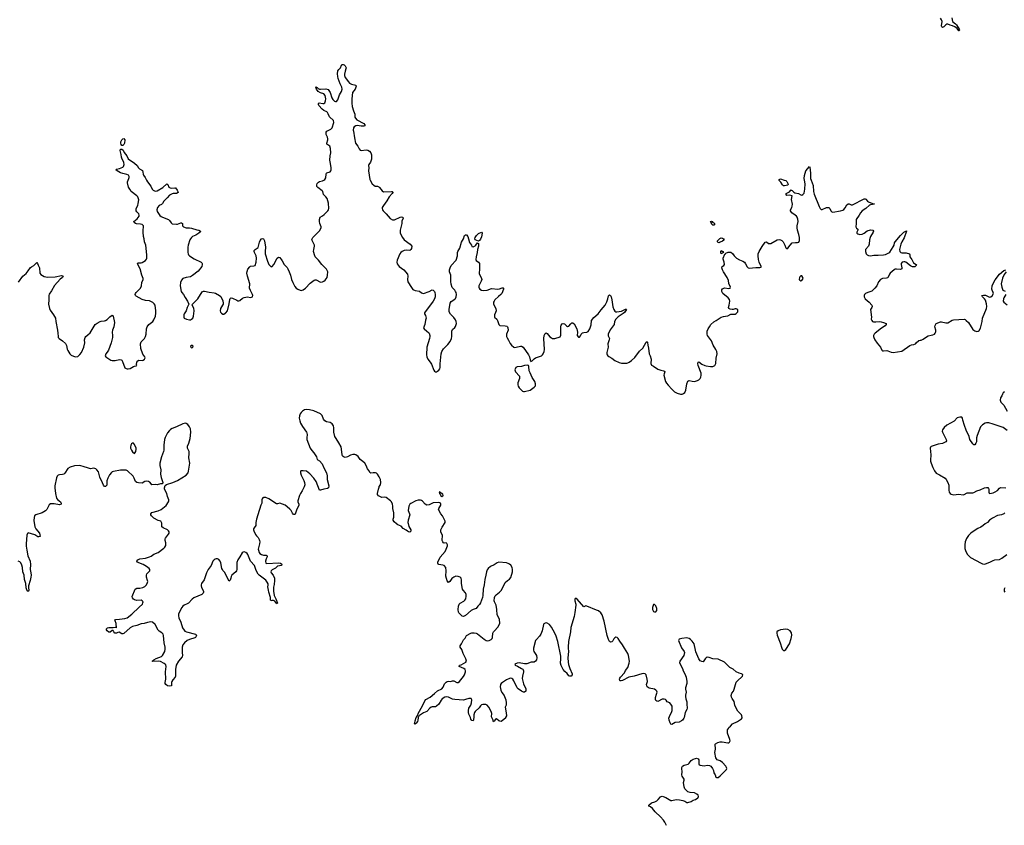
# Model space of a CAD drawing. Header units: inches. Extents: x 2133841 to 2292144, y 758099 to 915581.
# Tile 14 of 80: x 2173311 to 2191639, y 837992 to 852986. Entities that reach past the tile are written whole.
import ezdxf

# ---------------------------------------------------------------- set-up
doc = ezdxf.new("R2010")
doc.units = ezdxf.units.IN
doc.header["$MEASUREMENT"] = 0
for name, color, linetype in [('C1874', 7, 'Continuous'), ('C1875', 7, 'Continuous'), ('C1883', 7, 'Continuous'), ('C1884', 7, 'Continuous'), ('C1885', 7, 'Continuous'), ('C1894', 7, 'Continuous'), ('C1895', 7, 'Continuous')]:
    doc.layers.add(name, color=color, linetype=linetype)

msp = doc.modelspace()

# ---------------------------------------------------------------- linework, layer by layer
at = {"layer": 'C1874', "color": 6, "elevation": 300}
for points in [[(2173290, 848101), (2173370, 848210), (2173430, 848263), (2173471, 848309), (2173509, 848371), (2173530, 848388), (2173574, 848410), (2173630, 848465), (2173645, 848450), (2173656, 848416), (2173681, 848370), (2173686, 848270), (2173706, 848246), (2173768, 848208), (2173797, 848197), (2173830, 848194), (2173970, 848200), (2174090, 848223), (2174110, 848221), (2174119, 848210), (2174110, 848190), (2174066, 848154), (2173961, 848039), (2173903, 847937), (2173860, 847880), (2173852, 847850), (2173856, 847770), (2173849, 847690), (2173864, 847610), (2173877, 847577), (2173942, 847490), (2173976, 847430), (2173984, 847370), (2174017, 847210), (2174019, 847150), (2174024, 847090), (2174030, 847070), (2174048, 847050), (2174110, 847008), (2174161, 846961), (2174182, 846922), (2174196, 846856), (2174206, 846830), (2174246, 846766), (2174270, 846745), (2174310, 846722), (2174350, 846710), (2174390, 846720), (2174430, 846752), (2174463, 846790), (2174505, 846890), (2174524, 846970), (2174520, 847030), (2174528, 847072), (2174542, 847090), (2174581, 847119), (2174620, 847160), (2174715, 847310), (2174750, 847337), (2174810, 847366), (2174830, 847374), (2174890, 847379), (2174910, 847386), (2174937, 847403), (2174990, 847458), (2175030, 847484), (2175050, 847476), (2175053, 847470), (2175074, 847350), (2175062, 847270), (2175041, 847210), (2175032, 847170), (2175038, 847110), (2175037, 847070), (2175011, 846969), (2174964, 846836), (2174942, 846798), (2174916, 846770), (2174905, 846750), (2174902, 846730), (2174912, 846712), (2174930, 846699), (2175010, 846652), (2175030, 846645), (2175090, 846642), (2175170, 846662), (2175197, 846657), (2175210, 846649), (2175227, 846627), (2175269, 846509), (2175290, 846492), (2175310, 846486), (2175330, 846485), (2175370, 846493), (2175430, 846529), (2175450, 846537), (2175479, 846541), (2175489, 846551), (2175486, 846566), (2175494, 846610), (2175510, 846636), (2175530, 846646), (2175590, 846643), (2175610, 846648), (2175636, 846670), (2175644, 846690), (2175642, 846710), (2175603, 846763), (2175564, 846864), (2175558, 846950), (2175573, 846990), (2175631, 847050), (2175655, 847090), (2175665, 847130), (2175670, 847230), (2175683, 847270), (2175714, 847310), (2175790, 847367), (2175810, 847400), (2175836, 847470), (2175843, 847523), (2175844, 847570), (2175830, 847670), (2175817, 847697), (2175790, 847724), (2175730, 847753), (2175650, 847760), (2175590, 847776), (2175480, 847840), (2175468, 847850), (2175460, 847870), (2175465, 847890), (2175480, 847910), (2175562, 847990), (2175576, 848030), (2175584, 848096), (2175610, 848150), (2175610, 848170), (2175583, 848230), (2175555, 848350), (2175510, 848430), (2175504, 848450), (2175510, 848458), (2175520, 848460), (2175570, 848460), (2175590, 848466), (2175654, 848506), (2175672, 848528), (2175680, 848550), (2175680, 848610), (2175656, 848790), (2175637, 848850), (2175629, 848909), (2175617, 848950), (2175607, 849030), (2175607, 849070), (2175618, 849130), (2175613, 849150), (2175590, 849175), (2175561, 849181), (2175485, 849185), (2175466, 849190), (2175439, 849210), (2175438, 849230), (2175499, 849281), (2175533, 849330), (2175534, 849350), (2175526, 849370), (2175491, 849411), (2175481, 849430), (2175477, 849450), (2175481, 849470), (2175510, 849526), (2175518, 849562), (2175526, 849630), (2175519, 849670), (2175510, 849690), (2175493, 849710), (2175388, 849790), (2175360, 849830), (2175339, 849870), (2175316, 849950), (2175317, 849970), (2175331, 850000)], [(2175672, 850000), (2175688, 849970), (2175749, 849889), (2175777, 849830), (2175795, 849810), (2175830, 849797), (2175870, 849802), (2175976, 849864), (2176050, 849930), (2176070, 849916), (2176090, 849870), (2176110, 849855), (2176130, 849850), (2176198, 849858), (2176214, 849854), (2176239, 849810), (2176256, 849790), (2176258, 849770), (2176230, 849754), (2176170, 849752), (2176150, 849747), (2176099, 849721), (2176055, 849670), (2175993, 849610), (2175970, 849565), (2175950, 849549), (2175910, 849528), (2175874, 849490), (2175866, 849450), (2175870, 849417), (2175922, 849342), (2175944, 849324), (2175970, 849310), (2176082, 849270), (2176101, 849250), (2176130, 849204), (2176150, 849186), (2176230, 849180), (2176250, 849182), (2176310, 849208), (2176325, 849205), (2176341, 849190), (2176342, 849150), (2176359, 849130), (2176410, 849114), (2176470, 849113), (2176510, 849107), (2176610, 849074), (2176648, 849068), (2176675, 849050), (2176670, 849030), (2176648, 849010), (2176590, 848973), (2176530, 848950), (2176510, 848934), (2176492, 848910), (2176480, 848890), (2176446, 848790), (2176442, 848750), (2176442, 848650), (2176445, 848625), (2176453, 848610), (2176473, 848590), (2176556, 848536), (2176687, 848470), (2176700, 848460), (2176708, 848450), (2176708, 848430), (2176699, 848390), (2176630, 848305), (2176530, 848224), (2176510, 848210), (2176490, 848203), (2176410, 848190), (2176350, 848168), (2176320, 848140), (2176303, 848097), (2176299, 848030), (2176314, 847930), (2176328, 847908), (2176362, 847870), (2176390, 847813), (2176436, 847750), (2176461, 847690), (2176428, 847630), (2176408, 847570), (2176375, 847510), (2176368, 847490), (2176365, 847450), (2176374, 847430), (2176416, 847410), (2176470, 847401), (2176490, 847402), (2176509, 847410), (2176531, 847429), (2176546, 847470), (2176559, 847570), (2176550, 847617), (2176523, 847670), (2176525, 847690), (2176590, 847751), (2176627, 847793), (2176710, 847923), (2176730, 847933), (2176750, 847935), (2176837, 847917), (2176930, 847905), (2176956, 847896), (2177030, 847853), (2177053, 847833), (2177092, 847752), (2177100, 847710), (2177098, 847690), (2177088, 847670), (2177046, 847610), (2177041, 847570), (2177050, 847544), (2177065, 847525), (2177090, 847508), (2177110, 847508), (2177138, 847522), (2177150, 847530), (2177178, 847570), (2177210, 847698), (2177221, 847779), (2177226, 847794), (2177235, 847805), (2177250, 847809), (2177270, 847805), (2177350, 847763), (2177370, 847755), (2177390, 847755), (2177410, 847762), (2177460, 847800), (2177490, 847816), (2177550, 847826), (2177610, 847817), (2177642, 847830), (2177649, 847850), (2177646, 847870), (2177627, 847910), (2177604, 847944), (2177589, 847989), (2177592, 848070), (2177549, 848210), (2177539, 848270), (2177542, 848298), (2177555, 848345), (2177592, 848388), (2177610, 848399), (2177670, 848402), (2177691, 848410), (2177710, 848471), (2177720, 848550), (2177711, 848591), (2177679, 848650), (2177674, 848670), (2177678, 848690), (2177692, 848710), (2177750, 848749), (2177774, 848846), (2177785, 848875), (2177810, 848907), (2177830, 848914), (2177850, 848906), (2177867, 848867), (2177889, 848750), (2177879, 848670), (2177882, 848630), (2177921, 848490), (2177950, 848431), (2177990, 848387), (2178010, 848391), (2178043, 848430), (2178105, 848550), (2178130, 848566), (2178150, 848559), (2178198, 848498), (2178233, 848430), (2178291, 848371), (2178304, 848350), (2178327, 848290), (2178354, 848234), (2178372, 848150), (2178392, 848092), (2178430, 848021), (2178456, 847990), (2178488, 847968), (2178530, 847950), (2178550, 847947), (2178570, 847950), (2178590, 847959), (2178631, 847989), (2178717, 848083), (2178790, 848136), (2178810, 848144), (2178830, 848145), (2178910, 848102), (2178950, 848108), (2178970, 848119), (2178999, 848141), (2179017, 848163), (2179032, 848190), (2179041, 848230), (2179046, 848290), (2179037, 848317), (2179020, 848340), (2178933, 848430), (2178875, 848510), (2178812, 848570), (2178802, 848590), (2178782, 848670), (2178785, 848710), (2178799, 848770), (2178796, 848790), (2178751, 848890), (2178755, 848910), (2178767, 848933), (2178890, 849058), (2178920, 849110), (2178921, 849130), (2178897, 849190), (2178890, 849230), (2178892, 849270), (2178906, 849310), (2178950, 849333), (2178981, 849359), (2179049, 849430), (2179061, 849450), (2179065, 849470), (2179056, 849570), (2179035, 849655), (2179010, 849690), (2178967, 849730), (2178952, 849790), (2178943, 849803), (2178862, 849862), (2178844, 849884), (2178841, 849910), (2178850, 849936), (2178870, 849959), (2178890, 849972), (2178950, 849988), (2178973, 850000)], [(2179836, 850000), (2179870, 849933), (2179903, 849903), (2179928, 849888), (2179970, 849885), (2179996, 849876), (2180000, 849873)], [(2180000, 844476), (2179970, 844527), (2179950, 844543), (2179931, 844551), (2179890, 844554), (2179850, 844549), (2179830, 844560), (2179814, 844590), (2179784, 844624), (2179760, 844690), (2179733, 844730), (2179701, 844761), (2179650, 844801), (2179610, 844856), (2179570, 844888), (2179550, 844894), (2179510, 844894), (2179470, 844880), (2179410, 844849), (2179370, 844840), (2179350, 844842), (2179330, 844854), (2179318, 844870), (2179311, 844890), (2179304, 844990), (2179293, 845033), (2179253, 845113), (2179199, 845190), (2179179, 845230), (2179158, 845310), (2179161, 845390), (2179150, 845430), (2179130, 845464), (2179090, 845492), (2179023, 845503), (2178990, 845518), (2178967, 845550), (2178938, 845618), (2178908, 845648), (2178786, 845706), (2178705, 845725), (2178650, 845730), (2178610, 845722), (2178578, 845702), (2178548, 845672), (2178531, 845649), (2178518, 845610), (2178516, 845570), (2178523, 845523), (2178537, 845477), (2178572, 845412), (2178647, 845310), (2178654, 845294), (2178659, 845261), (2178653, 845210), (2178657, 845170), (2178717, 845010), (2178746, 844966), (2178785, 844925), (2178823, 844870), (2178835, 844850), (2178850, 844803), (2178890, 844775), (2178940, 844720), (2178970, 844645), (2179022, 844550), (2179034, 844494), (2179036, 844430), (2179063, 844310), (2179061, 844270), (2179041, 844259), (2178970, 844248), (2178910, 844227), (2178890, 844229), (2178828, 844390), (2178788, 844450), (2178710, 844536), (2178650, 844582), (2178588, 844592), (2178542, 844590), (2178536, 844570), (2178539, 844550), (2178553, 844510), (2178602, 844410), (2178614, 844370), (2178619, 844330), (2178607, 844290), (2178570, 844218), (2178536, 844170), (2178519, 844130), (2178490, 844030), (2178490, 844010), (2178505, 843970), (2178508, 843950), (2178463, 843857), (2178436, 843784), (2178430, 843776), (2178410, 843776), (2178390, 843801), (2178363, 843850), (2178338, 843878), (2178290, 843922), (2178250, 843950), (2178150, 843986), (2178110, 843973), (2178090, 843976), (2177950, 844070), (2177890, 844092), (2177850, 844096), (2177834, 844086), (2177822, 844070), (2177817, 844050), (2177818, 843990), (2177799, 843950), (2177746, 843770), (2177717, 843690), (2177706, 843630), (2177705, 843570), (2177673, 843530), (2177666, 843510), (2177664, 843490), (2177670, 843470), (2177702, 843402), (2177717, 843377), (2177750, 843348), (2177770, 843314), (2177777, 843290), (2177781, 843270), (2177777, 843230), (2177752, 843130), (2177754, 843110), (2177770, 843067), (2177782, 843050), (2177811, 843031), (2177850, 843022), (2177897, 843017), (2177919, 843010), (2177916, 842990), (2177897, 842950), (2177886, 842910), (2177892, 842872), (2177910, 842862), (2178130, 842879), (2178165, 842870), (2178192, 842850), (2178185, 842830), (2178110, 842814), (2178070, 842779), (2178012, 842748), (2177990, 842730), (2177985, 842710), (2177994, 842690), (2178029, 842649), (2178052, 842590), (2178053, 842547), (2178047, 842473), (2178036, 842424), (2178033, 842347), (2178047, 842267), (2178080, 842210), (2178110, 842129), (2178090, 842113), (2178079, 842139), (2178063, 842163), (2178038, 842178), (2178003, 842177), (2177988, 842170), (2177982, 842182), (2177982, 842230), (2177947, 842330), (2177944, 842370), (2177929, 842429), (2177937, 842463), (2177935, 842485), (2177920, 842520), (2177893, 842553), (2177768, 842648), (2177749, 842669), (2177714, 842734), (2177679, 842830), (2177610, 842910), (2177556, 843030), (2177542, 843050), (2177518, 843070), (2177490, 843081), (2177470, 843078), (2177450, 843065), (2177410, 842988), (2177369, 842930), (2177355, 842885), (2177350, 842750), (2177345, 842730), (2177331, 842709), (2177262, 842650), (2177250, 842624), (2177244, 842590), (2177230, 842553), (2177210, 842538), (2177170, 842604), (2177130, 842700), (2177093, 842733), (2177083, 842750), (2177075, 842770), (2177057, 842877), (2177045, 842910), (2177019, 842939), (2176990, 842951), (2176970, 842953), (2176950, 842947), (2176930, 842934), (2176909, 842910), (2176875, 842830), (2176819, 842750), (2176790, 842689), (2176742, 842558), (2176692, 842490), (2176686, 842470), (2176687, 842447), (2176697, 842417), (2176730, 842350), (2176735, 842330), (2176728, 842310), (2176704, 842290), (2176553, 842227), (2176521, 842199), (2176450, 842125), (2176428, 842112), (2176373, 842090), (2176350, 842073), (2176330, 842046), (2176269, 841930), (2176264, 841890), (2176270, 841856), (2176311, 841771), (2176344, 841670), (2176370, 841623), (2176386, 841606), (2176414, 841594), (2176583, 841550), (2176602, 841530), (2176597, 841510), (2176583, 841490), (2176570, 841481), (2176470, 841452), (2176430, 841434), (2176379, 841390), (2176348, 841350), (2176338, 841310), (2176334, 841210), (2176339, 841150), (2176334, 841130), (2176269, 841050), (2176222, 840970), (2176211, 840891), (2176214, 840810), (2176210, 840770), (2176202, 840750), (2176160, 840700), (2176145, 840670), (2176138, 840650), (2176138, 840602), (2176135, 840590), (2176130, 840587), (2176097, 840583), (2176059, 840590), (2176029, 840610), (2176018, 840630), (2176016, 840650), (2176029, 840711), (2176024, 840850), (2176040, 840950), (2176030, 840978), (2176003, 841003), (2175930, 841039), (2175890, 841046), (2175790, 841041), (2175778, 841050), (2175805, 841070), (2175850, 841094), (2175950, 841135), (2175970, 841150), (2176011, 841230), (2176021, 841270), (2176017, 841310), (2175998, 841390), (2175986, 841526), (2175979, 841550), (2175955, 841575), (2175910, 841605), (2175890, 841625), (2175830, 841731), (2175780, 841770), (2175750, 841776), (2175690, 841766), (2175630, 841747), (2175570, 841740), (2175492, 841708), (2175410, 841695), (2175370, 841667), (2175250, 841563), (2175230, 841556), (2175210, 841558), (2175164, 841584), (2175138, 841582), (2175110, 841570), (2175079, 841570), (2175061, 841590), (2175050, 841618), (2175030, 841615), (2174996, 841584), (2174970, 841587), (2174936, 841610), (2174924, 841630), (2174924, 841644), (2174925, 841650), (2174945, 841670), (2174970, 841675), (2175050, 841674), (2175090, 841681), (2175099, 841679), (2175110, 841666), (2175113, 841667), (2175104, 841750), (2175085, 841795), (2175081, 841810), (2175084, 841816), (2175098, 841822), (2175170, 841826), (2175270, 841840), (2175310, 841855), (2175396, 841924), (2175537, 842050), (2175594, 842110), (2175604, 842130), (2175607, 842150), (2175593, 842173), (2175570, 842181), (2175490, 842178), (2175449, 842190), (2175430, 842201), (2175410, 842224), (2175403, 842250), (2175458, 842390), (2175490, 842406), (2175550, 842404), (2175602, 842418), (2175641, 842439), (2175670, 842470), (2175690, 842510), (2175694, 842530), (2175691, 842551), (2175672, 842610), (2175669, 842650), (2175679, 842670), (2175732, 842728), (2175735, 842750), (2175723, 842770), (2175673, 842810), (2175610, 842844), (2175496, 842890), (2175490, 842910), (2175507, 842930), (2175550, 842954), (2175650, 842967), (2175730, 842989), (2175758, 843002), (2175810, 843039), (2175890, 843069), (2175993, 843150), (2176013, 843170), (2176030, 843199), (2176034, 843230), (2176032, 843250), (2176016, 843290), (2176017, 843323), (2176023, 843337), (2176081, 843410), (2176091, 843430), (2176092, 843452), (2176083, 843470), (2176064, 843490), (2175981, 843530), (2175959, 843550), (2175954, 843574), (2175954, 843614), (2175950, 843630), (2175935, 843650), (2175887, 843667), (2175810, 843706), (2175766, 843750), (2175754, 843770), (2175754, 843790), (2175770, 843815), (2175890, 843845), (2175943, 843870), (2176035, 843945), (2176078, 844010), (2176087, 844030), (2176085, 844050), (2176060, 844110), (2176049, 844169), (2176007, 844250), (2176005, 844275), (2176021, 844319), (2176045, 844335), (2176162, 844370), (2176249, 844410), (2176412, 844508), (2176447, 844553), (2176456, 844584), (2176480, 844730), (2176459, 844830), (2176466, 844910), (2176464, 844950), (2176437, 845010), (2176434, 845030), (2176436, 845050), (2176458, 845102), (2176486, 845190), (2176497, 845310), (2176488, 845370), (2176472, 845410), (2176441, 845450), (2176410, 845471), (2176390, 845475), (2176350, 845466), (2176230, 845406), (2176150, 845377), (2176120, 845360), (2176098, 845342), (2176061, 845299), (2176018, 845210), (2176007, 845170), (2175991, 845069), (2175992, 844972), (2175989, 844950), (2175952, 844850), (2175917, 844730), (2175920, 844690), (2175939, 844610), (2175934, 844530), (2175947, 844467), (2175976, 844370), (2175971, 844349), (2175930, 844346), (2175870, 844330), (2175830, 844332), (2175770, 844327), (2175742, 844370), (2175730, 844380), (2175709, 844390), (2175670, 844396), (2175639, 844390), (2175590, 844360), (2175524, 844364), (2175493, 844370), (2175467, 844390), (2175444, 844450), (2175422, 844490), (2175317, 844590), (2175290, 844600), (2175190, 844600), (2175060, 844580), (2175030, 844570), (2175019, 844561), (2174982, 844518), (2174949, 844451), (2174935, 844405), (2174935, 844350), (2174930, 844324), (2174910, 844296), (2174890, 844297), (2174870, 844321), (2174850, 844363), (2174802, 844470), (2174775, 844570), (2174748, 844610), (2174730, 844625), (2174710, 844634), (2174690, 844637), (2174630, 844628), (2174611, 844631), (2174570, 844648), (2174510, 844661), (2174430, 844686), (2174330, 844680), (2174250, 844656), (2174209, 844630), (2174150, 844544), (2174130, 844526), (2174110, 844520), (2174050, 844516), (2174030, 844510), (2174011, 844490), (2173998, 844462), (2173963, 844310), (2173962, 844270), (2173976, 844170), (2173998, 844078), (2174016, 844056), (2174070, 844010), (2174085, 843990), (2174082, 843970), (2174050, 843957), (2173950, 843978), (2173883, 843977), (2173861, 843959), (2173817, 843870), (2173790, 843845), (2173731, 843809), (2173612, 843768), (2173589, 843750), (2173578, 843722), (2173577, 843663), (2173594, 843550), (2173610, 843510), (2173677, 843430), (2173690, 843367), (2173670, 843360), (2173650, 843364), (2173590, 843401), (2173470, 843438), (2173457, 843423), (2173446, 843394), (2173429, 843230), (2173430, 843190), (2173441, 843110), (2173464, 843010), (2173503, 842910), (2173509, 842849), (2173503, 842750), (2173519, 842690), (2173523, 842650), (2173520, 842610), (2173508, 842550), (2173472, 842450), (2173472, 842412), (2173479, 842370), (2173476, 842350), (2173470, 842341), (2173450, 842353), (2173430, 842414), (2173428, 842490), (2173402, 842570), (2173391, 842650), (2173371, 842710), (2173362, 842790), (2173352, 842832), (2173330, 842877), (2173313, 842893), (2173280, 842910)], [(2180000, 844120), (2179990, 844126), (2179970, 844150), (2179969, 844170), (2179989, 844251), (2180000, 844284)]]:
    msp.add_lwpolyline(points, dxfattribs=at)
for points in [[(2176510, 846925), (2176491, 846910), (2176495, 846890), (2176510, 846877), (2176530, 846885), (2176536, 846890), (2176541, 846910), (2176530, 846921)], [(2175430, 845106), (2175410, 845106), (2175390, 845090), (2175380, 845070), (2175372, 845030), (2175374, 845010), (2175390, 844974), (2175410, 844944), (2175450, 844911), (2175473, 844950), (2175480, 844990), (2175476, 845010), (2175450, 845081)]]:
    msp.add_lwpolyline(points, close=True, dxfattribs=at)
at = {"layer": 'C1875', "color": 6, "elevation": 300}
for points in [[(2178973, 850000), (2178991, 850009), (2179010, 850041), (2179013, 850110), (2179022, 850130), (2179030, 850138), (2179090, 850152), (2179105, 850170), (2179110, 850186), (2179109, 850230), (2179096, 850310), (2179081, 850370), (2179090, 850450), (2179103, 850510), (2179095, 850590), (2179082, 850630), (2179030, 850670), (2179027, 850690), (2179044, 850750), (2179045, 850770), (2179038, 850798), (2179016, 850850), (2179014, 850870), (2179017, 850890), (2179030, 850910), (2179101, 850950), (2179130, 850975), (2179160, 851070), (2179150, 851110), (2179076, 851176), (2179054, 851234), (2179038, 851258), (2179026, 851270), (2178970, 851294), (2178938, 851318), (2178881, 851390), (2178871, 851410), (2178871, 851429), (2178884, 851436), (2178954, 851426), (2178970, 851426), (2178990, 851438), (2179005, 851475), (2179009, 851510), (2179006, 851546), (2178995, 851575), (2178970, 851604), (2178910, 851625), (2178869, 851650), (2178836, 851690), (2178827, 851710), (2178826, 851730), (2178830, 851735), (2178850, 851723), (2178866, 851706), (2178894, 851694), (2178910, 851691), (2179010, 851697), (2179050, 851685), (2179092, 851632), (2179123, 851530), (2179141, 851501), (2179170, 851470), (2179190, 851461), (2179210, 851462), (2179230, 851493), (2179262, 851590), (2179302, 851650), (2179315, 851690), (2179308, 851730), (2179278, 851790), (2179242, 851890), (2179231, 851930), (2179224, 851976), (2179230, 852033), (2179250, 852061), (2179285, 852090), (2179299, 852141), (2179309, 852150), (2179330, 852150), (2179350, 852144), (2179369, 852130), (2179385, 852090), (2179384, 852070), (2179367, 852030), (2179354, 851974), (2179355, 851950), (2179370, 851910), (2179430, 851827), (2179450, 851807), (2179488, 851788), (2179570, 851770), (2179573, 851750), (2179553, 851690), (2179506, 851630), (2179496, 851510), (2179496, 851430), (2179501, 851370), (2179522, 851290), (2179549, 851230), (2179552, 851170), (2179560, 851150), (2179584, 851124), (2179714, 851054), (2179733, 851027), (2179734, 851010), (2179717, 851003), (2179670, 851003), (2179595, 851015), (2179570, 851012), (2179538, 850990), (2179526, 850970), (2179520, 850930), (2179522, 850910), (2179541, 850790), (2179564, 850690), (2179604, 850630), (2179630, 850580), (2179650, 850559), (2179670, 850550), (2179762, 850562), (2179790, 850559), (2179820, 850540), (2179845, 850505), (2179857, 850470), (2179859, 850390), (2179843, 850337), (2179809, 850290), (2179805, 850270), (2179808, 850230), (2179803, 850170), (2179831, 850011), (2179836, 850000)], [(2175331, 850000), (2175345, 850030), (2175350, 850050), (2175346, 850070), (2175335, 850090), (2175307, 850107), (2175230, 850123), (2175190, 850136), (2175127, 850170), (2175103, 850190), (2175115, 850205), (2175170, 850215), (2175230, 850241), (2175245, 850255), (2175256, 850290), (2175251, 850330), (2175210, 850408), (2175203, 850430), (2175198, 850478), (2175179, 850550), (2175186, 850574), (2175190, 850579), (2175210, 850578), (2175237, 850557), (2175255, 850515), (2175304, 850450), (2175330, 850399), (2175450, 850317), (2175495, 850275), (2175524, 850230), (2175542, 850210), (2175596, 850176), (2175606, 850150), (2175607, 850110), (2175614, 850090), (2175646, 850046), (2175672, 850000)]]:
    msp.add_lwpolyline(points, dxfattribs=at)
msp.add_lwpolyline([(2175230, 850644), (2175210, 850646), (2175201, 850661), (2175194, 850690), (2175195, 850710), (2175212, 850750), (2175230, 850766), (2175250, 850772), (2175266, 850750), (2175261, 850690), (2175250, 850661)], close=True, dxfattribs=at)
at = {"layer": 'C1883', "color": 6, "elevation": 300}
for points in [[(2180728, 840000), (2180725, 839995), (2180722, 839950), (2180714, 839926), (2180690, 839893), (2180670, 839877), (2180660, 839880), (2180657, 839890), (2180663, 839897), (2180670, 839939), (2180690, 839996), (2180695, 840000)], [(2181762, 840000), (2181760, 839970), (2181755, 839950), (2181750, 839939), (2181730, 839944), (2181710, 839970), (2181702, 840000)], [(2182356, 840000), (2182351, 839989), (2182299, 839941), (2182270, 839927), (2182250, 839930), (2182230, 839937), (2182189, 839971), (2182170, 839967), (2182153, 839950), (2182150, 839930), (2182130, 839919), (2182125, 839930), (2182125, 839950), (2182098, 840000)], [(2185352, 837990), (2185322, 838050), (2185292, 838090), (2185238, 838150), (2185142, 838242), (2185090, 838308), (2185050, 838338), (2185021, 838350), (2185024, 838370), (2185070, 838409), (2185131, 838429), (2185170, 838449), (2185195, 838470), (2185239, 838521), (2185250, 838530), (2185267, 838533), (2185290, 838530), (2185339, 838510), (2185430, 838456), (2185450, 838453), (2185530, 838470), (2185595, 838465), (2185656, 838456), (2185690, 838442), (2185730, 838417), (2185750, 838415), (2185810, 838437), (2185850, 838459), (2185890, 838471), (2185936, 838504), (2185941, 838510), (2185944, 838530), (2185937, 838550), (2185917, 838570), (2185870, 838594), (2185790, 838604), (2185750, 838615), (2185690, 838670), (2185677, 838710), (2185670, 838790), (2185679, 838830), (2185678, 838850), (2185645, 838905), (2185637, 838930), (2185640, 838990), (2185633, 839050), (2185637, 839070), (2185650, 839090), (2185677, 839110), (2185751, 839129), (2185772, 839148), (2185810, 839196), (2185850, 839222), (2185890, 839238), (2185910, 839240), (2185939, 839230), (2185953, 839210), (2185953, 839133), (2185961, 839121), (2185978, 839110), (2186050, 839102), (2186110, 839110), (2186150, 839104), (2186173, 839093), (2186205, 839050), (2186223, 839010), (2186234, 838970), (2186257, 838930), (2186267, 838890), (2186281, 838881), (2186290, 838879), (2186310, 838885), (2186350, 838910), (2186404, 838970), (2186450, 839010), (2186465, 839030), (2186472, 839050), (2186470, 839070), (2186458, 839090), (2186390, 839164), (2186350, 839190), (2186293, 839213), (2186267, 839247), (2186249, 839350), (2186260, 839410), (2186258, 839502), (2186262, 839510), (2186309, 839531), (2186350, 839544), (2186384, 839544), (2186490, 839526), (2186511, 839529), (2186522, 839538), (2186532, 839550), (2186535, 839565), (2186532, 839590), (2186483, 839710), (2186489, 839770), (2186505, 839795), (2186509, 839810), (2186542, 839838), (2186578, 839882), (2186673, 839927), (2186747, 839973), (2186756, 839990), (2186756, 840000)], [(2185677, 840000), (2185674, 839986), (2185650, 839949), (2185630, 839934), (2185587, 839913), (2185510, 839905), (2185450, 839869), (2185434, 839874), (2185417, 839897), (2185399, 839950), (2185395, 839990), (2185398, 840000)]]:
    msp.add_lwpolyline(points, dxfattribs=at)
at = {"layer": 'C1884', "color": 6, "elevation": 300}
for points in [[(2180000, 849873), (2180010, 849865), (2180059, 849799), (2180084, 849784), (2180230, 849790), (2180246, 849786), (2180255, 849775), (2180256, 849770), (2180245, 849750), (2180190, 849690), (2180145, 849615), (2180080, 849530), (2180060, 849490), (2180056, 849470), (2180063, 849450), (2180077, 849430), (2180135, 849375), (2180208, 849288), (2180250, 849261), (2180290, 849258), (2180390, 849313), (2180416, 849316), (2180441, 849310), (2180447, 849290), (2180426, 849234), (2180421, 849190), (2180394, 849070), (2180390, 849050), (2180393, 849013), (2180439, 848930), (2180467, 848890), (2180581, 848810), (2180611, 848770), (2180605, 848730), (2180590, 848706), (2180570, 848693), (2180510, 848697), (2180470, 848690), (2180430, 848670), (2180403, 848650), (2180385, 848630), (2180336, 848510), (2180332, 848470), (2180339, 848439), (2180373, 848390), (2180462, 848330), (2180530, 848251), (2180538, 848210), (2180532, 848150), (2180538, 848110), (2180601, 848001), (2180630, 847965), (2180670, 847947), (2180750, 847931), (2180790, 847901), (2180830, 847891), (2180930, 847925), (2180990, 847955), (2181010, 847951), (2181021, 847941), (2181030, 847930), (2181037, 847910), (2181045, 847870), (2181042, 847830), (2181030, 847790), (2181010, 847750), (2180846, 847530), (2180846, 847510), (2180862, 847482), (2180878, 847430), (2180866, 847394), (2180852, 847310), (2180830, 847250), (2180837, 847230), (2180892, 847190), (2180921, 847161), (2180930, 847150), (2180945, 847110), (2180947, 847090), (2180941, 847050), (2180891, 846890), (2180884, 846750), (2180892, 846710), (2180908, 846670), (2180953, 846613), (2180974, 846574), (2181020, 846460), (2181030, 846445), (2181050, 846432), (2181070, 846435), (2181090, 846445), (2181110, 846462), (2181131, 846490), (2181137, 846510), (2181139, 846581), (2181159, 846770), (2181167, 846810), (2181201, 846859), (2181282, 846938), (2181324, 846996), (2181346, 847050), (2181354, 847090), (2181355, 847190), (2181370, 847221), (2181410, 847254), (2181424, 847276), (2181442, 847330), (2181437, 847370), (2181421, 847401), (2181390, 847442), (2181328, 847508), (2181307, 847550), (2181307, 847590), (2181322, 847710), (2181341, 847739), (2181410, 847785), (2181422, 847798), (2181437, 847830), (2181440, 847870), (2181433, 847910), (2181424, 847930), (2181410, 847952), (2181362, 848002), (2181341, 848061), (2181333, 848113), (2181334, 848230), (2181314, 848290), (2181310, 848330), (2181321, 848370), (2181345, 848410), (2181438, 848510), (2181460, 848590), (2181459, 848650), (2181466, 848670), (2181506, 848734), (2181537, 848843), (2181574, 848906), (2181590, 848968), (2181610, 848982), (2181630, 848979), (2181650, 848952), (2181666, 848910), (2181681, 848841), (2181722, 848790), (2181730, 848765), (2181750, 848758), (2181790, 848779), (2181804, 848790), (2181830, 848831), (2181850, 848823), (2181853, 848813), (2181850, 848769), (2181833, 848710), (2181828, 848650), (2181806, 848570), (2181803, 848523), (2181810, 848501), (2181850, 848475), (2181868, 848448), (2181871, 848349), (2181864, 848264), (2181876, 848230), (2181902, 848190), (2181913, 848150), (2181903, 848117), (2181875, 848070), (2181860, 848030), (2181856, 848010), (2181861, 847990), (2181873, 847970), (2181904, 847950), (2181945, 847945), (2182010, 847953), (2182090, 847980), (2182210, 847970), (2182243, 847977), (2182290, 847995), (2182310, 847995), (2182317, 847990), (2182315, 847970), (2182287, 847890), (2182269, 847870), (2182224, 847836), (2182157, 847770), (2182141, 847750), (2182132, 847730), (2182130, 847690), (2182171, 847611), (2182177, 847570), (2182170, 847535), (2182150, 847490), (2182151, 847450), (2182194, 847410), (2182207, 847390), (2182232, 847312), (2182250, 847293), (2182349, 847289), (2182379, 847279), (2182390, 847267), (2182398, 847250), (2182403, 847210), (2182375, 847130), (2182373, 847090), (2182383, 847063), (2182410, 847023), (2182441, 846961), (2182466, 846926), (2182510, 846890), (2182526, 846886), (2182550, 846888), (2182630, 846910), (2182650, 846908), (2182684, 846890), (2182783, 846750), (2182802, 846710), (2182814, 846654), (2182827, 846627), (2182850, 846636), (2182886, 846674), (2182909, 846690), (2183023, 846730), (2183043, 846750), (2183055, 846770), (2183073, 846810), (2183082, 846850), (2183070, 847050), (2183076, 847110), (2183090, 847143), (2183110, 847155), (2183130, 847147), (2183182, 847082), (2183210, 847062), (2183230, 847055), (2183270, 847055), (2183370, 847086), (2183384, 847116), (2183383, 847270), (2183390, 847299), (2183410, 847327), (2183430, 847334), (2183450, 847327), (2183487, 847287), (2183510, 847275), (2183530, 847283), (2183570, 847328), (2183590, 847342), (2183610, 847344), (2183630, 847324), (2183681, 847230), (2183694, 847170), (2183690, 847110), (2183710, 847079), (2183730, 847076), (2183750, 847101), (2183765, 847135), (2183790, 847159), (2183810, 847166), (2183870, 847170), (2183890, 847183), (2183925, 847230), (2183950, 847305), (2183953, 847390), (2183995, 847445), (2184079, 847510), (2184137, 847583), (2184169, 847631), (2184210, 847673), (2184243, 847737), (2184260, 847790), (2184270, 847845), (2184290, 847865), (2184310, 847853), (2184319, 847830), (2184332, 847772), (2184350, 847641), (2184370, 847591), (2184390, 847559), (2184408, 847548), (2184427, 847547), (2184510, 847558), (2184590, 847599), (2184600, 847600), (2184604, 847590), (2184570, 847536), (2184541, 847519), (2184509, 847490), (2184450, 847453), (2184406, 847410), (2184383, 847370), (2184376, 847310), (2184304, 847216), (2184263, 847130), (2184263, 847103), (2184287, 847050), (2184285, 847030), (2184259, 846950), (2184264, 846890), (2184243, 846790), (2184241, 846770), (2184246, 846750), (2184258, 846730), (2184275, 846715), (2184330, 846688), (2184390, 846645), (2184470, 846604), (2184510, 846596), (2184610, 846592), (2184630, 846597), (2184656, 846610), (2184699, 846641), (2184759, 846701), (2184850, 846815), (2184910, 846870), (2184970, 846981), (2184990, 846996), (2184998, 846978), (2185001, 846930), (2185017, 846870), (2185025, 846770), (2185048, 846730), (2185066, 846670), (2185059, 846590), (2185074, 846554), (2185110, 846536), (2185190, 846484), (2185244, 846464), (2185302, 846450), (2185318, 846438), (2185321, 846430), (2185306, 846394), (2185302, 846370), (2185334, 846250), (2185350, 846221), (2185382, 846182), (2185449, 846109), (2185501, 846061), (2185550, 846033), (2185610, 846017), (2185644, 846016), (2185670, 846027), (2185690, 846047), (2185710, 846091), (2185729, 846211), (2185750, 846261), (2185770, 846273), (2185830, 846257), (2185870, 846255), (2185890, 846258), (2185930, 846270), (2185954, 846286), (2185979, 846310), (2185989, 846330), (2185998, 846370), (2185996, 846410), (2185941, 846550), (2185936, 846590), (2185939, 846610), (2185950, 846616), (2186010, 846575), (2186065, 846550), (2186090, 846542), (2186170, 846530), (2186210, 846533), (2186249, 846550), (2186270, 846585), (2186276, 846684), (2186296, 846764), (2186288, 846810), (2186268, 846850), (2186218, 846930), (2186186, 847006), (2186130, 847084), (2186115, 847110), (2186110, 847130), (2186110, 847191), (2186124, 847230), (2186148, 847270), (2186177, 847310), (2186230, 847364), (2186274, 847386), (2186330, 847427), (2186369, 847450), (2186410, 847462), (2186450, 847465), (2186490, 847476), (2186550, 847503), (2186630, 847507), (2186650, 847518), (2186679, 847550), (2186680, 847580), (2186678, 847590), (2186670, 847595), (2186650, 847602), (2186630, 847602), (2186591, 847589), (2186570, 847589), (2186537, 847597), (2186510, 847610), (2186507, 847630), (2186518, 847670), (2186527, 847747), (2186521, 847781), (2186496, 847810), (2186399, 847890), (2186381, 847930), (2186379, 847961), (2186390, 847978), (2186430, 847995), (2186510, 847982), (2186533, 847990), (2186541, 848010), (2186513, 848073), (2186502, 848130), (2186478, 848190), (2186410, 848292), (2186391, 848330), (2186380, 848370), (2186386, 848390), (2186416, 848410), (2186430, 848430), (2186427, 848470), (2186405, 848530), (2186403, 848550), (2186436, 848624), (2186449, 848630), (2186458, 848642), (2186500, 848660), (2186530, 848662), (2186550, 848657), (2186577, 848637), (2186613, 848590), (2186654, 848550), (2186710, 848517), (2186770, 848490), (2186800, 848470), (2186823, 848443), (2186850, 848388), (2186870, 848368), (2186890, 848362), (2186950, 848365), (2187015, 848375), (2187090, 848372), (2187110, 848382), (2187115, 848390), (2187076, 848476), (2187063, 848523), (2187054, 848590), (2187059, 848630), (2187074, 848670), (2187130, 848766), (2187190, 848848), (2187210, 848851), (2187250, 848822), (2187290, 848820), (2187410, 848890), (2187450, 848893), (2187470, 848887), (2187495, 848875), (2187520, 848850), (2187555, 848790), (2187570, 848738), (2187590, 848721), (2187610, 848731), (2187650, 848790), (2187690, 848831), (2187750, 848842), (2187790, 848841), (2187812, 848848), (2187824, 848876), (2187825, 848930), (2187815, 848990), (2187789, 849069), (2187782, 849110), (2187785, 849150), (2187802, 849230), (2187795, 849275), (2187783, 849310), (2187769, 849330), (2187748, 849348), (2187681, 849390), (2187656, 849430), (2187659, 849450), (2187683, 849490), (2187690, 849514), (2187693, 849550), (2187680, 849640), (2187688, 849708), (2187638, 849718), (2187590, 849713), (2187575, 849730), (2187581, 849750), (2187638, 849782), (2187665, 849810), (2187670, 849822), (2187674, 849814), (2187690, 849808), (2187718, 849778), (2187742, 849762), (2187808, 849748), (2187850, 849725), (2187870, 849723), (2187890, 849730), (2187910, 849757), (2187925, 849830), (2187929, 849930), (2187918, 850000)], [(2187538, 850000), (2187570, 849990), (2187590, 849975), (2187605, 849950), (2187613, 849927), (2187610, 849905), (2187550, 849891), (2187530, 849896), (2187510, 849914), (2187480, 849960), (2187449, 849990), (2187449, 850000)], [(2188043, 850000), (2188080, 849900), (2188088, 849790), (2188098, 849738), (2188190, 849510), (2188210, 849474), (2188230, 849455), (2188250, 849453), (2188330, 849490), (2188350, 849493), (2188370, 849488), (2188389, 849469), (2188410, 849427), (2188430, 849410), (2188446, 849406), (2188590, 849426), (2188630, 849440), (2188650, 849454), (2188676, 849484), (2188710, 849541), (2188730, 849556), (2188750, 849557), (2188790, 849543), (2188810, 849541), (2189030, 849649), (2189050, 849651), (2189064, 849644), (2189089, 849609), (2189110, 849594), (2189184, 849564), (2189218, 849558), (2189222, 849550), (2189150, 849542), (2189130, 849533), (2189059, 849470), (2188994, 849426), (2188962, 849390), (2188934, 849350), (2188883, 849270), (2188878, 849250), (2188883, 849190), (2188875, 849130), (2188885, 849105), (2188910, 849090), (2188914, 849070), (2188895, 849030), (2188896, 849010), (2188910, 848999), (2188950, 848989), (2188990, 848994), (2189027, 849013), (2189084, 849056), (2189150, 849073), (2189190, 849070), (2189206, 849050), (2189200, 849030), (2189150, 848950), (2189142, 848930), (2189130, 848890), (2189122, 848810), (2189108, 848772), (2189057, 848710), (2189056, 848670), (2189070, 848630), (2189088, 848610), (2189110, 848594), (2189150, 848589), (2189210, 848603), (2189290, 848601), (2189390, 848610), (2189430, 848618), (2189490, 848644), (2189510, 848660), (2189570, 848757), (2189586, 848790), (2189595, 848830), (2189607, 848853), (2189709, 848971), (2189770, 849029), (2189815, 849055), (2189817, 849050), (2189773, 848927), (2189728, 848852), (2189711, 848810), (2189690, 848710), (2189692, 848672), (2189710, 848655), (2189728, 848648), (2189810, 848646), (2189876, 848630), (2189882, 848610), (2189879, 848570), (2189920, 848520), (2189950, 848458), (2190000, 848432)], [(2190000, 848416), (2189999, 848410), (2189970, 848385), (2189930, 848386), (2189890, 848405), (2189808, 848470), (2189790, 848478), (2189770, 848478), (2189739, 848470), (2189718, 848450), (2189716, 848430), (2189734, 848370), (2189730, 848347), (2189705, 848335), (2189630, 848344), (2189610, 848342), (2189587, 848333), (2189515, 848270), (2189500, 848250), (2189470, 848184), (2189445, 848175), (2189370, 848170), (2189332, 848150), (2189299, 848110), (2189268, 848032), (2189231, 847989), (2189170, 847934), (2189096, 847910), (2189052, 847888), (2189037, 847870), (2189030, 847850), (2189030, 847830), (2189050, 847791), (2189124, 847730), (2189170, 847670), (2189179, 847650), (2189173, 847630), (2189148, 847590), (2189165, 847450), (2189163, 847410), (2189170, 847387), (2189185, 847370), (2189203, 847363), (2189250, 847360), (2189310, 847367), (2189345, 847365), (2189392, 847352), (2189437, 847330), (2189441, 847310), (2189420, 847290), (2189355, 847245), (2189237, 847150), (2189216, 847130), (2189206, 847110), (2189205, 847090), (2189210, 847070), (2189230, 847030), (2189270, 846968), (2189337, 846890), (2189358, 846838), (2189370, 846823), (2189390, 846820), (2189450, 846826), (2189470, 846822), (2189530, 846796), (2189570, 846790), (2189730, 846819), (2189877, 846923), (2189910, 846935), (2189957, 846943), (2189985, 846955), (2190000, 846969)], [(2180000, 844284), (2180004, 844296), (2180025, 844330), (2180034, 844370), (2180027, 844430), (2180000, 844476)], [(2180695, 840000), (2180698, 840002), (2180721, 840039), (2180729, 840070), (2180750, 840116), (2180818, 840230), (2180854, 840310), (2180869, 840331), (2180950, 840374), (2181035, 840445), (2181085, 840495), (2181170, 840532), (2181196, 840564), (2181217, 840623), (2181250, 840659), (2181270, 840670), (2181290, 840674), (2181330, 840671), (2181370, 840684), (2181390, 840682), (2181450, 840650), (2181470, 840653), (2181495, 840670), (2181570, 840762), (2181588, 840790), (2181611, 840850), (2181611, 840870), (2181603, 840890), (2181578, 840910), (2181493, 840950), (2181499, 840970), (2181530, 840980), (2181618, 841030), (2181630, 841050), (2181618, 841090), (2181566, 841190), (2181542, 841262), (2181512, 841310), (2181509, 841330), (2181535, 841370), (2181570, 841441), (2181602, 841478), (2181630, 841525), (2181711, 841569), (2181730, 841574), (2181770, 841574), (2181806, 841566), (2181830, 841553), (2181954, 841454), (2181994, 841434), (2182027, 841427), (2182050, 841431), (2182084, 841450), (2182103, 841470), (2182114, 841490), (2182120, 841570), (2182128, 841590), (2182146, 841614), (2182210, 841678), (2182250, 841750), (2182240, 841830), (2182196, 841910), (2182194, 842010), (2182178, 842090), (2182149, 842149), (2182144, 842170), (2182146, 842230), (2182160, 842260), (2182178, 842282), (2182240, 842330), (2182277, 842370), (2182350, 842510), (2182390, 842550), (2182430, 842575), (2182455, 842605), (2182485, 842710), (2182486, 842750), (2182475, 842790), (2182451, 842831), (2182430, 842852), (2182406, 842866), (2182370, 842878), (2182230, 842890), (2182200, 842880), (2182143, 842837), (2182074, 842806), (2182029, 842771), (2182012, 842748), (2181999, 842710), (2181990, 842650), (2181970, 842570), (2181957, 842470), (2181935, 842390), (2181930, 842270), (2181923, 842230), (2181890, 842130), (2181870, 842100), (2181838, 842070), (2181810, 842030), (2181750, 842007), (2181713, 841987), (2181610, 841900), (2181570, 841881), (2181550, 841882), (2181538, 841890), (2181517, 841917), (2181485, 841945), (2181478, 841958), (2181470, 842010), (2181481, 842070), (2181494, 842106), (2181512, 842128), (2181577, 842163), (2181598, 842182), (2181614, 842210), (2181624, 842256), (2181620, 842290), (2181610, 842318), (2181568, 842368), (2181556, 842390), (2181532, 842490), (2181533, 842553), (2181528, 842590), (2181510, 842610), (2181470, 842623), (2181430, 842626), (2181390, 842613), (2181352, 842588), (2181317, 842530), (2181290, 842513), (2181270, 842544), (2181243, 842630), (2181250, 842730), (2181241, 842790), (2181210, 842825), (2181190, 842834), (2181110, 842844), (2181099, 842850), (2181095, 842870), (2181096, 842890), (2181135, 842985), (2181230, 843090), (2181252, 843130), (2181274, 843194), (2181275, 843210), (2181260, 843240), (2181250, 843249), (2181210, 843245), (2181199, 843250), (2181185, 843265), (2181176, 843290), (2181182, 843390), (2181152, 843450), (2181150, 843470), (2181153, 843490), (2181177, 843543), (2181230, 843626), (2181232, 843650), (2181180, 843750), (2181147, 843790), (2181107, 843870), (2181114, 843890), (2181150, 843950), (2181151, 843971), (2181145, 843985), (2181130, 843996), (2181110, 843998), (2181010, 843994), (2180970, 843978), (2180930, 843954), (2180890, 843951), (2180860, 843970), (2180810, 844024), (2180790, 844038), (2180770, 844045), (2180730, 844046), (2180686, 844034), (2180590, 843981), (2180570, 843966), (2180556, 843930), (2180542, 843850), (2180569, 843790), (2180572, 843770), (2180542, 843670), (2180537, 843630), (2180539, 843610), (2180555, 843555), (2180589, 843490), (2180590, 843466), (2180574, 843450), (2180550, 843455), (2180530, 843466), (2180506, 843486), (2180450, 843518), (2180410, 843560), (2180350, 843587), (2180325, 843605), (2180280, 843640), (2180262, 843670), (2180264, 843690), (2180276, 843730), (2180278, 843810), (2180257, 843890), (2180257, 843930), (2180250, 843970), (2180231, 844010), (2180210, 844032), (2180130, 844094), (2180110, 844100), (2180050, 844096), (2180030, 844103), (2180000, 844120)], [(2185398, 840000), (2185410, 840036), (2185444, 840090), (2185458, 840130), (2185459, 840179), (2185453, 840210), (2185445, 840230), (2185413, 840270), (2185365, 840290), (2185344, 840324), (2185330, 840335), (2185310, 840341), (2185270, 840341), (2185190, 840296), (2185170, 840301), (2185150, 840315), (2185144, 840330), (2185146, 840370), (2185166, 840434), (2185174, 840470), (2185170, 840490), (2185155, 840510), (2185126, 840526), (2185027, 840547), (2185010, 840555), (2184992, 840572), (2184982, 840590), (2184980, 840610), (2184994, 840670), (2184993, 840713), (2184970, 840790), (2184951, 840811), (2184930, 840820), (2184890, 840814), (2184750, 840769), (2184650, 840748), (2184530, 840690), (2184504, 840684), (2184490, 840684), (2184482, 840690), (2184476, 840710), (2184481, 840730), (2184494, 840750), (2184566, 840830), (2184588, 840872), (2184628, 840932), (2184654, 841010), (2184660, 841050), (2184645, 841150), (2184628, 841188), (2184597, 841237), (2184571, 841291), (2184534, 841354), (2184481, 841421), (2184451, 841470), (2184430, 841485), (2184410, 841491), (2184390, 841484), (2184370, 841464), (2184350, 841425), (2184330, 841405), (2184310, 841400), (2184290, 841414), (2184270, 841453), (2184247, 841527), (2184190, 841790), (2184150, 841910), (2184127, 841947), (2184082, 841982), (2184050, 841999), (2183870, 842073), (2183850, 842076), (2183810, 842056), (2183690, 842198), (2183670, 842211), (2183650, 842211), (2183643, 842197), (2183642, 842170), (2183660, 842110), (2183661, 842090), (2183643, 841950), (2183630, 841877), (2183569, 841671), (2183561, 841590), (2183526, 841410), (2183520, 841310), (2183519, 841290), (2183529, 841230), (2183515, 841110), (2183520, 841030), (2183527, 840987), (2183549, 840910), (2183592, 840810), (2183592, 840790), (2183575, 840770), (2183550, 840765), (2183530, 840776), (2183499, 840819), (2183457, 840857), (2183430, 840890), (2183390, 840965), (2183377, 841010), (2183385, 841090), (2183381, 841141), (2183327, 841413), (2183299, 841510), (2183275, 841570), (2183210, 841677), (2183170, 841730), (2183130, 841756), (2183110, 841759), (2183090, 841756), (2183070, 841743), (2183061, 841730), (2183038, 841610), (2183013, 841547), (2182988, 841512), (2182928, 841452), (2182914, 841430), (2182875, 841290), (2182874, 841250), (2182881, 841230), (2182930, 841150), (2182940, 841110), (2182932, 841070), (2182915, 841045), (2182890, 841028), (2182830, 841028), (2182750, 840999), (2182710, 840999), (2182610, 841014), (2182570, 841010), (2182528, 840990), (2182533, 840970), (2182574, 840954), (2182653, 840913), (2182676, 840896), (2182684, 840884), (2182689, 840870), (2182689, 840850), (2182671, 840770), (2182667, 840727), (2182686, 840626), (2182733, 840530), (2182735, 840505), (2182730, 840486), (2182710, 840467), (2182690, 840468), (2182650, 840489), (2182590, 840530), (2182570, 840552), (2182510, 840679), (2182490, 840709), (2182470, 840726), (2182450, 840729), (2182430, 840726), (2182370, 840702), (2182296, 840650), (2182273, 840630), (2182259, 840610), (2182253, 840570), (2182264, 840510), (2182286, 840466), (2182327, 840410), (2182336, 840390), (2182357, 840330), (2182369, 840270), (2182364, 840230), (2182350, 840190), (2182368, 840088), (2182370, 840030), (2182356, 840000)], [(2186756, 840000), (2186755, 840030), (2186747, 840050), (2186679, 840119), (2186648, 840170), (2186622, 840230), (2186610, 840294), (2186598, 840318), (2186570, 840350), (2186558, 840378), (2186553, 840410), (2186564, 840450), (2186595, 840490), (2186610, 840527), (2186650, 840657), (2186684, 840696), (2186749, 840750), (2186763, 840770), (2186769, 840790), (2186762, 840802), (2186748, 840810), (2186702, 840822), (2186650, 840848), (2186590, 840901), (2186530, 840927), (2186429, 841030), (2186310, 841085), (2186210, 841090), (2186145, 841115), (2186110, 841119), (2186090, 841109), (2186070, 841090), (2186030, 841035), (2186010, 841039), (2185976, 841056), (2185950, 841093), (2185898, 841218), (2185888, 841250), (2185868, 841368), (2185830, 841419), (2185799, 841450), (2185770, 841469), (2185730, 841480), (2185634, 841470), (2185586, 841454), (2185572, 841430), (2185630, 841296), (2185679, 841230), (2185684, 841210), (2185671, 841150), (2185598, 841050), (2185593, 841013), (2185647, 840910), (2185662, 840870), (2185692, 840812), (2185714, 840750), (2185729, 840670), (2185730, 840630), (2185705, 840550), (2185705, 840525), (2185718, 840470), (2185705, 840415), (2185704, 840390), (2185709, 840349), (2185730, 840290), (2185730, 840230), (2185738, 840190), (2185737, 840170), (2185730, 840150), (2185697, 840090), (2185677, 840000)], [(2181702, 840000), (2181699, 840010), (2181670, 840060), (2181663, 840090), (2181663, 840130), (2181672, 840170), (2181707, 840230), (2181720, 840270), (2181725, 840325), (2181712, 840350), (2181670, 840353), (2181609, 840331), (2181570, 840324), (2181410, 840333), (2181370, 840340), (2181290, 840378), (2181250, 840386), (2181222, 840378), (2181177, 840343), (2181158, 840322), (2181110, 840248), (2181070, 840210), (2181050, 840200), (2180990, 840200), (2180970, 840193), (2180946, 840174), (2180890, 840111), (2180830, 840086), (2180774, 840046), (2180746, 840034), (2180728, 840000)], [(2182098, 840000), (2182092, 840010), (2182097, 840070), (2182094, 840090), (2182066, 840150), (2182043, 840190), (2182010, 840227), (2181990, 840240), (2181970, 840243), (2181930, 840241), (2181910, 840234), (2181890, 840216), (2181861, 840179), (2181789, 840110), (2181776, 840090), (2181764, 840050), (2181762, 840000)]]:
    msp.add_lwpolyline(points, dxfattribs=at)
for points in [[(2186210, 849162), (2186190, 849189), (2186186, 849206), (2186170, 849232), (2186190, 849238), (2186202, 849230), (2186211, 849211), (2186230, 849202), (2186242, 849190), (2186242, 849170), (2186230, 849162)], [(2181850, 848863), (2181789, 848890), (2181782, 848910), (2181786, 848930), (2181811, 848970), (2181850, 849007), (2181910, 849030), (2181918, 849010), (2181910, 848946), (2181890, 848902), (2181870, 848875)], [(2186330, 848834), (2186310, 848839), (2186301, 848850), (2186302, 848870), (2186323, 848897), (2186345, 848915), (2186370, 848923), (2186390, 848921), (2186413, 848910), (2186425, 848890), (2186419, 848881), (2186396, 848864), (2186350, 848845)], [(2186370, 848629), (2186361, 848650), (2186359, 848670), (2186370, 848691), (2186402, 848670), (2186411, 848651)], [(2187870, 848219), (2187850, 848219), (2187830, 848202), (2187825, 848190), (2187821, 848150), (2187830, 848136), (2187850, 848127), (2187870, 848131), (2187892, 848170), (2187889, 848190)], [(2182770, 846559), (2182710, 846550), (2182651, 846529), (2182570, 846526), (2182546, 846510), (2182529, 846470), (2182537, 846430), (2182617, 846350), (2182617, 846310), (2182586, 846230), (2182585, 846190), (2182590, 846168), (2182610, 846132), (2182670, 846074), (2182690, 846064), (2182710, 846065), (2182810, 846093), (2182890, 846146), (2182909, 846171), (2182915, 846190), (2182915, 846210), (2182901, 846250), (2182850, 846324), (2182814, 846414), (2182795, 846450), (2182789, 846529), (2182782, 846550)], [(2181130, 844198), (2181122, 844190), (2181125, 844170), (2181138, 844158), (2181150, 844122), (2181170, 844112), (2181190, 844125), (2181193, 844130), (2181190, 844155), (2181154, 844174)], [(2185110, 842104), (2185093, 842047), (2185090, 842010), (2185110, 841970), (2185130, 841963), (2185150, 841966), (2185171, 841989), (2185171, 842030), (2185150, 842075), (2185130, 842103)], [(2187570, 841644), (2187470, 841628), (2187430, 841613), (2187406, 841590), (2187402, 841570), (2187410, 841531), (2187466, 841390), (2187495, 841290), (2187504, 841270), (2187530, 841247), (2187550, 841246), (2187574, 841266), (2187641, 841370), (2187674, 841466), (2187683, 841530), (2187676, 841576), (2187652, 841612), (2187610, 841636)]]:
    msp.add_lwpolyline(points, close=True, dxfattribs=at)
at = {"layer": 'C1885', "color": 6, "elevation": 300}
for points in [[(2187918, 850000), (2187913, 850030), (2187917, 850083), (2187945, 850175), (2188010, 850256), (2188018, 850238), (2188030, 850130), (2188028, 850050), (2188031, 850030), (2188043, 850000)], [(2187449, 850000), (2187448, 850010), (2187470, 850021), (2187538, 850000)]]:
    msp.add_lwpolyline(points, dxfattribs=at)
at = {"layer": 'C1894', "color": 6, "elevation": 300}
for points in [[(2190000, 848432), (2190003, 848430), (2190000, 848416)], [(2190000, 846969), (2190050, 847014), (2190070, 847021), (2190090, 847021), (2190130, 847037), (2190190, 847084), (2190220, 847100), (2190275, 847115), (2190310, 847119), (2190337, 847130), (2190353, 847150), (2190363, 847177), (2190361, 847210), (2190344, 847270), (2190350, 847297), (2190371, 847329), (2190450, 847362), (2190470, 847365), (2190550, 847345), (2190590, 847345), (2190670, 847394), (2190690, 847400), (2190890, 847414), (2190910, 847406), (2190930, 847390), (2190970, 847348), (2191050, 847221), (2191093, 847193), (2191130, 847184), (2191152, 847188), (2191170, 847201), (2191193, 847247), (2191224, 847370), (2191233, 847430), (2191306, 847610), (2191315, 847650), (2191310, 847700), (2191287, 847767), (2191272, 847792), (2191230, 847830), (2191219, 847850), (2191250, 847859), (2191290, 847856), (2191350, 847828), (2191370, 847824), (2191390, 847830), (2191410, 847848), (2191439, 847890), (2191433, 847910), (2191411, 847950), (2191409, 847970), (2191415, 848030), (2191435, 848090), (2191470, 848147), (2191550, 848249), (2191630, 848320), (2191670, 848332)], [(2191675, 848290), (2191638, 848242), (2191606, 848174), (2191581, 848070), (2191590, 848010), (2191609, 847949), (2191655, 847935)], [(2191665, 847870), (2191629, 847811), (2191622, 847790), (2191620, 847750), (2191630, 847726), (2191690, 847681)], [(2191643, 846057), (2191618, 846042), (2191602, 846018), (2191590, 845983), (2191567, 845950), (2191564, 845904), (2191572, 845870), (2191630, 845810), (2191690, 845702)], [(2191690, 845338), (2191616, 845396), (2191430, 845459), (2191350, 845481), (2191310, 845483), (2191284, 845476), (2191233, 845447), (2191211, 845430), (2191198, 845410), (2191133, 845250), (2191124, 845204), (2191119, 845130), (2191110, 845104), (2191090, 845072), (2191070, 845072), (2191050, 845095), (2190999, 845170), (2190982, 845230), (2190928, 845348), (2190896, 845436), (2190869, 845530), (2190863, 845570), (2190846, 845586), (2190810, 845589), (2190764, 845576), (2190707, 845513), (2190570, 845441), (2190522, 845398), (2190488, 845350), (2190483, 845330), (2190487, 845310), (2190559, 845170), (2190562, 845150), (2190549, 845130), (2190490, 845098), (2190410, 845085), (2190280, 845040), (2190264, 845030), (2190257, 845010), (2190270, 844890), (2190264, 844790), (2190266, 844770), (2190275, 844735), (2190310, 844650), (2190340, 844590), (2190370, 844544), (2190434, 844514), (2190538, 844450), (2190558, 844430), (2190590, 844371), (2190604, 844324), (2190605, 844230), (2190612, 844192), (2190630, 844167), (2190650, 844153), (2190690, 844142), (2190790, 844155), (2190870, 844144), (2190890, 844149), (2190950, 844177), (2191050, 844182), (2191070, 844188), (2191130, 844217), (2191190, 844233), (2191270, 844272), (2191310, 844279), (2191330, 844277), (2191343, 844263), (2191349, 844249), (2191350, 844190), (2191356, 844176), (2191370, 844166), (2191430, 844180), (2191470, 844197), (2191510, 844224), (2191550, 844264), (2191570, 844277), (2191670, 844270)], [(2191649, 843810), (2191630, 843790), (2191584, 843770), (2191510, 843755), (2191421, 843710), (2191365, 843670), (2191327, 843630), (2191280, 843600), (2191248, 843572), (2191199, 843541), (2191143, 843517), (2191058, 843462), (2191013, 843427), (2190973, 843387), (2190936, 843330), (2190910, 843270), (2190903, 843210), (2190905, 843145), (2190920, 843090), (2190955, 843030), (2190990, 842992), (2191010, 842978), (2191206, 842870), (2191230, 842861), (2191270, 842853), (2191290, 842857), (2191370, 842887), (2191430, 842922), (2191465, 842935), (2191550, 842941), (2191590, 842964), (2191686, 843034)], [(2191646, 842414), (2191633, 842390), (2191636, 842350), (2191647, 842330)]]:
    msp.add_lwpolyline(points, dxfattribs=at)
at = {"layer": 'C1895', "color": 6, "elevation": 300}
msp.add_lwpolyline([(2190659, 853019), (2190672, 852952), (2190729, 852910), (2190747, 852890), (2190796, 852810), (2190804, 852790), (2190799, 852781), (2190790, 852780), (2190761, 852821), (2190715, 852855), (2190674, 852874), (2190630, 852884), (2190590, 852900), (2190570, 852902), (2190550, 852892), (2190510, 852852), (2190490, 852839), (2190474, 852850), (2190471, 852871), (2190479, 852950), (2190470, 852985), (2190450, 853016)], dxfattribs=at)

doc.saveas('drawing.dxf')
